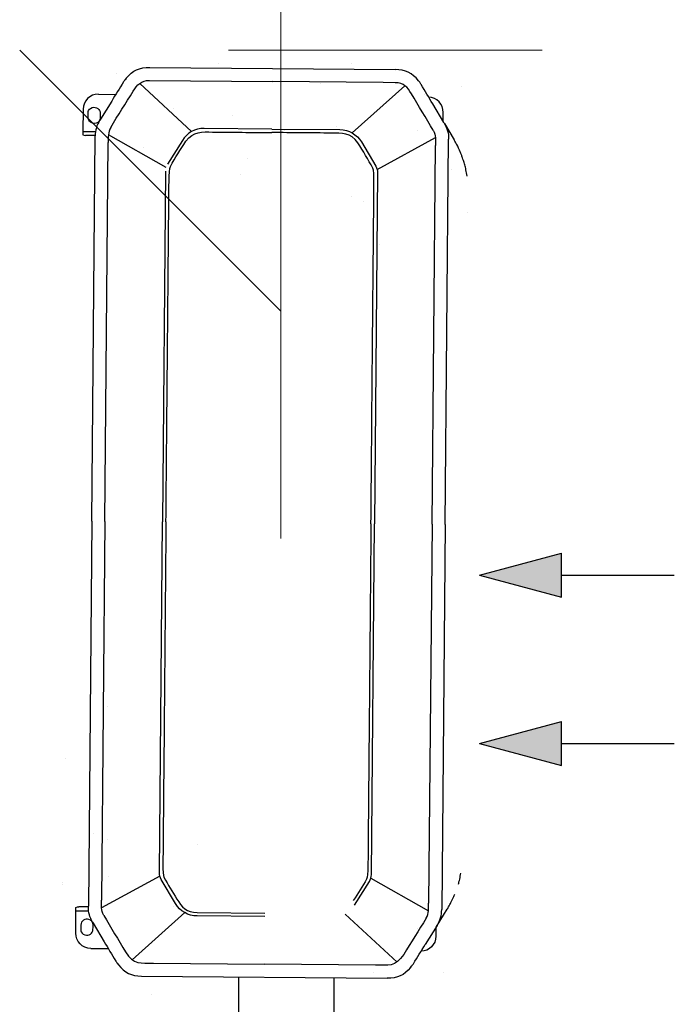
# Model space of a CAD drawing. Header units: millimetres. Extents: x -84458 to 77911, y -55868 to -29230.
# Tile 95 of 103: x 76119 to 76181, y -32630 to -32536. Entities that reach past the tile are written whole.
import ezdxf

# ---------------------------------------------------------------- set-up
doc = ezdxf.new("R2010")
doc.units = ezdxf.units.MM
doc.linetypes.add('SOLID', pattern=[0])
doc.linetypes.add('TRIPLE_DASHED', pattern=[144.638884, 52.916665, -21.166666, 14.111111, -21.166666, 14.111111, -21.166666])
doc.layers.add('1', color=7, linetype='SOLID')
doc.layers.add('CIENKA', color=7, linetype='Continuous', lineweight=20)
doc.layers.add('obwód gniazd', color=1, linetype='Continuous', lineweight=25)

msp = doc.modelspace()

# ---------------------------------------------------------------- linework, layer by layer
at = {"layer": '1', "lineweight": 15}
for p, q in [((76118.837, -32538.65), (76143.837, -32563.65)), ((76138.837, -32538.65), (76168.837, -32538.65))]:
    msp.add_line(p, q, dxfattribs=at)
at = {"layer": 'CIENKA'}
msp.add_line((76143.837, -32256.808), (76143.837, -32585.402), dxfattribs=at)
at = {"layer": 'obwód gniazd', "linetype": 'Continuous'}
for p, q in [((76137.828, -32539.981), (76137.828, -32539.981)), ((76150.556, -32539.981), (76150.556, -32539.981)), ((76128.109, -32540.868), (76128.109, -32540.868)), ((76131.283, -32540.306), (76154.792, -32540.516)), ((76155.017, -32540.538), (76155.017, -32540.538)), ((76129.042, -32541.335), (76128.922, -32541.486)), ((76135.295, -32546.451), (76130.339, -32541.842)), ((76131.271, -32541.562), (76143.026, -32541.666)), ((76153.643, -32541.761), (76143.026, -32541.666)), ((76147.623, -32541.853), (76147.623, -32541.853)), ((76154.781, -32541.771), (76153.643, -32541.761)), ((76157.131, -32541.737), (76157.014, -32541.584)), ((76126.369, -32542.873), (76128.042, -32542.888)), ((76150.671, -32546.587), (76155.708, -32542.068)), ((76157.585, -32542.91), (76157.585, -32542.91)), ((76161.162, -32542.103), (76161.162, -32542.103)), ((76159.427, -32545.572), (76158.375, -32543.806)), ((76124.906, -32544.309), (76124.887, -32546.436)), ((76133.585, -32544.224), (76133.585, -32544.224)), ((76159.372, -32545.479), (76159.38, -32544.616)), ((76139.166, -32544.932), (76139.166, -32544.932)), ((76159.427, -32545.572), (76159.433, -32545.579)), ((76159.433, -32545.579), (76159.481, -32545.662)), ((76159.488, -32545.673), (76159.486, -32545.67)), ((76159.499, -32545.691), (76160.415, -32547.227)), ((76124.887, -32546.436), (76124.884, -32546.77)), ((76124.887, -32546.436), (76126.102, -32546.446)), ((76132.852, -32549.887), (76127.329, -32546.753)), ((76142.985, -32546.209), (76136.481, -32546.152)), ((76142.985, -32546.209), (76149.489, -32546.267)), ((76144.192, -32546.345), (76144.192, -32546.345)), ((76149.128, -32545.988), (76149.128, -32545.988)), ((76156.92, -32546.345), (76156.92, -32546.345)), ((76126.067, -32546.832), (76125.15, -32546.824)), ((76125.739, -32583.747), (76126.067, -32546.89)), ((76126.995, -32583.758), (76127.318, -32547.494)), ((76134.407, -32547.294), (76132.991, -32549.575)), ((76151.544, -32547.446), (76152.919, -32549.752)), ((76153.053, -32550.067), (76158.63, -32547.031)), ((76159.562, -32584.048), (76159.89, -32547.191)), ((76160.415, -32547.229), (76160.415, -32547.227)), ((76130.709, -32548.01), (76130.709, -32548.01)), ((76158.306, -32584.037), (76158.629, -32547.772)), ((76140.671, -32549.066), (76140.671, -32549.066)), ((76132.802, -32550.227), (76132.503, -32583.807)), ((76153.096, -32550.408), (76152.797, -32583.988)), ((76160.185, -32550.052), (76160.185, -32550.052)), ((76127.221, -32550.588), (76127.221, -32550.588)), ((76139.949, -32550.588), (76139.949, -32550.588)), ((76150.556, -32552.709), (76150.556, -32552.709)), ((76151.727, -32553.13), (76151.727, -32553.13)), ((76161.69, -32554.186), (76161.69, -32554.186)), ((76153.232, -32557.264), (76153.232, -32557.264)), ((76125.739, -32583.747), (76125.411, -32620.605)), ((76126.995, -32583.758), (76126.672, -32620.023)), ((76132.204, -32617.389), (76132.503, -32583.807)), ((76152.498, -32617.569), (76152.797, -32583.988)), ((76158.306, -32584.037), (76157.983, -32620.302)), ((76159.562, -32584.048), (76159.234, -32620.906)), ((76127.221, -32601.499), (76127.221, -32601.499)), ((76123.259, -32606.484), (76123.259, -32606.484)), ((76125.858, -32613.626), (76125.858, -32613.626)), ((76127.221, -32614.227), (76127.221, -32614.227)), ((76135.82, -32614.682), (76135.82, -32614.682)), ((76122.925, -32618.349), (76122.925, -32618.347)), ((76122.925, -32618.347), (76122.925, -32618.349)), ((76132.248, -32617.728), (76126.671, -32620.765)), ((76127.363, -32617.761), (76127.363, -32617.761)), ((76133.757, -32620.35), (76132.382, -32618.044)), ((76150.894, -32620.502), (76152.309, -32618.221)), ((76152.449, -32617.908), (76157.971, -32621.044)), ((76122.979, -32618.47), (76122.979, -32618.47)), ((76125.417, -32619.942), (76125.417, -32619.941)), ((76125.417, -32619.941), (76125.417, -32619.942)), ((76125.458, -32620.04), (76125.458, -32620.04)), ((76128.971, -32619.503), (76128.971, -32619.503)), ((76124.204, -32623.165), (76124.223, -32621.039)), ((76124.223, -32621.039), (76124.226, -32620.704)), ((76124.223, -32621.039), (76125.438, -32621.05)), ((76125.41, -32620.663), (76124.493, -32620.655)), ((76134.629, -32621.207), (76129.592, -32625.727)), ((76133.585, -32620.591), (76133.585, -32620.591)), ((76135.813, -32621.192), (76142.318, -32621.25)), ((76158.695, -32622.593), (76159.759, -32620.879)), ((76125.819, -32622.134), (76125.873, -32622.225)), ((76133.928, -32621.812), (76133.928, -32621.812)), ((76142.315, -32621.587), (76135.81, -32621.529)), ((76150.006, -32621.344), (76154.962, -32625.953)), ((76125.873, -32622.225), (76126.926, -32623.99)), ((76156.92, -32622.713), (76156.92, -32622.713)), ((76158.798, -32622.428), (76157.659, -32624.264)), ((76158.686, -32622.609), (76158.678, -32623.472)), ((76158.714, -32622.563), (76158.695, -32622.593)), ((76158.748, -32622.508), (76158.742, -32622.517)), ((76158.803, -32622.42), (76158.805, -32622.416)), ((76125.641, -32624.627), (76127.314, -32624.642)), ((76128.169, -32626.059), (76128.286, -32626.212)), ((76131.658, -32626.033), (76142.274, -32626.128)), ((76152.891, -32626.222), (76142.274, -32626.128)), ((76156.258, -32626.461), (76156.378, -32626.31)), ((76130.509, -32627.28), (76154.018, -32627.49)), ((76152.677, -32626.955), (76152.677, -32626.955)), ((76159.438, -32626.944), (76159.438, -32626.944)), ((76131.467, -32629.037), (76131.467, -32629.037))]:
    msp.add_line(p, q, dxfattribs=at)
at = {"layer": 'obwód gniazd'}
for p, q in [((76162.858, -32588.903), (76170.695, -32586.803)), ((76170.695, -32591.003), (76170.695, -32586.803)), ((76162.858, -32588.903), (76170.695, -32591.003)), ((76170.695, -32588.903), (76181.5, -32588.903)), ((76162.858, -32605.023), (76170.695, -32602.923)), ((76170.695, -32607.123), (76170.695, -32602.923)), ((76162.858, -32605.023), (76170.695, -32607.123)), ((76170.695, -32605.023), (76181.5, -32605.023))]:
    msp.add_line(p, q, dxfattribs=at)
at = {"layer": 'obwód gniazd', "linetype": 'TRIPLE_DASHED', "ltscale": 0.5}
msp.add_line((76139.791, -32627.464), (76139.791, -32642.443), dxfattribs=at)
at = {"layer": 'obwód gniazd', "ltscale": 2}
msp.add_line((76148.892, -32627.464), (76148.892, -32649.48), dxfattribs=at)
at = {"layer": 'obwód gniazd', "linetype": 'Continuous'}
for points in [[(76129.042, -32541.335), (76129.668, -32540.594), (76130.312, -32540.298), (76131.283, -32540.306)], [(76157.014, -32541.584), (76156.401, -32540.832), (76155.762, -32540.524), (76154.792, -32540.516)], [(76128.776, -32541.699), (76128.399, -32542.31), (76128.022, -32542.919), (76127.644, -32543.529)], [(76128.922, -32541.486), (76128.87, -32541.555), (76128.822, -32541.626), (76128.776, -32541.699)], [(76129.706, -32542.589), (76130.093, -32541.965), (76130.454, -32541.555), (76131.271, -32541.562)], [(76156.328, -32542.826), (76155.952, -32542.195), (76155.598, -32541.778), (76154.781, -32541.771)], [(76157.273, -32541.953), (76157.228, -32541.879), (76157.182, -32541.807), (76157.131, -32541.737)], [(76158.373, -32543.802), (76158.005, -32543.186), (76157.639, -32542.57), (76157.273, -32541.953)], [(76126.369, -32542.873), (76125.568, -32542.866), (76124.913, -32543.508), (76124.906, -32544.309)], [(76127.557, -32546.052), (76128.256, -32544.887), (76128.989, -32543.743), (76129.706, -32542.589)], [(76158.415, -32546.327), (76157.736, -32545.149), (76157.024, -32543.993), (76156.328, -32542.826)], [(76127.642, -32543.533), (76127.642, -32543.533), (76126.558, -32545.279), (76126.558, -32545.279)], [(76159.38, -32544.616), (76159.387, -32543.832), (76158.77, -32543.185), (76157.987, -32543.154)], [(76125.382, -32545.087), (76125.386, -32544.698), (76125.283, -32544.323), (76125.781, -32544.155)], [(76126.147, -32545.642), (76125.769, -32545.769), (76125.379, -32545.485), (76125.382, -32545.087)], [(76126.503, -32545.368), (76126.208, -32545.844), (76126.072, -32546.311), (76126.067, -32546.871)], [(76126.558, -32545.279), (76126.558, -32545.279), (76126.503, -32545.368), (76126.503, -32545.368)], [(76159.481, -32545.662), (76159.768, -32546.142), (76159.895, -32546.612), (76159.89, -32547.172)], [(76127.557, -32546.052), (76127.273, -32546.527), (76127.322, -32546.995), (76127.318, -32547.494)], [(76136.481, -32546.152), (76135.638, -32546.144), (76134.851, -32546.577), (76134.407, -32547.294)], [(76149.489, -32546.267), (76150.333, -32546.275), (76151.111, -32546.721), (76151.544, -32547.446)], [(76158.415, -32546.327), (76158.69, -32546.806), (76158.633, -32547.273), (76158.629, -32547.772)], [(76124.884, -32546.77), (76124.97, -32546.805), (76125.056, -32546.823), (76125.15, -32546.824)], [(76133.259, -32549.783), (76133.726, -32548.962), (76134.214, -32548.159), (76134.752, -32547.382)], [(76152.646, -32549.955), (76152.195, -32549.126), (76151.722, -32548.315), (76151.198, -32547.529)], [(76160.506, -32547.385), (76160.476, -32547.332), (76160.446, -32547.28), (76160.415, -32547.227)], [(76160.673, -32547.689), (76160.619, -32547.586), (76160.564, -32547.486), (76160.506, -32547.385)], [(76161.008, -32548.396), (76160.906, -32548.156), (76160.794, -32547.92), (76160.673, -32547.689)], [(76161.123, -32548.678), (76161.086, -32548.584), (76161.047, -32548.49), (76161.008, -32548.396)], [(76161.226, -32548.957), (76161.193, -32548.863), (76161.159, -32548.77), (76161.123, -32548.678)], [(76161.31, -32549.204), (76161.283, -32549.122), (76161.255, -32549.038), (76161.226, -32548.957)], [(76161.439, -32549.64), (76161.399, -32549.493), (76161.356, -32549.348), (76161.31, -32549.204)], [(76152.919, -32549.752), (76153.043, -32549.96), (76153.098, -32550.165), (76153.096, -32550.408)], [(76161.497, -32549.863), (76161.478, -32549.789), (76161.459, -32549.714), (76161.439, -32549.64)], [(76161.558, -32550.128), (76161.539, -32550.04), (76161.519, -32549.951), (76161.497, -32549.863)], [(76161.665, -32550.704), (76161.635, -32550.511), (76161.6, -32550.32), (76161.558, -32550.128)], [(76132.382, -32618.044), (76132.257, -32617.835), (76132.202, -32617.631), (76132.204, -32617.389)], [(76160.954, -32617.999), (76160.999, -32617.808), (76161.038, -32617.618), (76161.071, -32617.426)], [(76132.646, -32617.826), (76133.022, -32618.544), (76133.471, -32619.213), (76133.885, -32619.907)], [(76152.049, -32617.999), (76151.661, -32618.71), (76151.199, -32619.371), (76150.773, -32620.057)], [(76152.309, -32618.221), (76152.437, -32618.014), (76152.496, -32617.812), (76152.498, -32617.569)], [(76160.826, -32618.485), (76160.848, -32618.412), (76160.868, -32618.337), (76160.889, -32618.263)], [(76160.889, -32618.263), (76160.912, -32618.175), (76160.934, -32618.087), (76160.954, -32617.999)], [(76126.886, -32621.469), (76126.61, -32620.99), (76126.668, -32620.521), (76126.672, -32620.023)], [(76133.885, -32619.907), (76134.354, -32620.694), (76134.81, -32621.183), (76135.813, -32621.192)], [(76160.026, -32620.422), (76160.058, -32620.364), (76160.089, -32620.305), (76160.119, -32620.247)], [(76160.119, -32620.247), (76160.162, -32620.165), (76160.204, -32620.082), (76160.244, -32619.998)], [(76160.244, -32619.998), (76160.289, -32619.906), (76160.331, -32619.814), (76160.373, -32619.721)], [(76160.373, -32619.721), (76160.414, -32619.629), (76160.454, -32619.536), (76160.493, -32619.441)], [(76124.226, -32620.704), (76124.313, -32620.669), (76124.399, -32620.653), (76124.493, -32620.655)], [(76125.819, -32622.134), (76125.533, -32621.654), (76125.406, -32621.183), (76125.411, -32620.623)], [(76135.81, -32621.529), (76134.967, -32621.521), (76134.188, -32621.074), (76133.757, -32620.35)], [(76157.744, -32621.744), (76158.028, -32621.269), (76157.979, -32620.8), (76157.983, -32620.302)], [(76158.798, -32622.428), (76159.093, -32621.952), (76159.229, -32621.484), (76159.234, -32620.924)], [(76159.759, -32620.879), (76159.791, -32620.827), (76159.823, -32620.775), (76159.854, -32620.723)], [(76159.854, -32620.723), (76159.913, -32620.624), (76159.97, -32620.524), (76160.026, -32620.422)], [(76125.469, -32621.855), (76125.093, -32621.721), (76124.698, -32621.998), (76124.694, -32622.396)], [(76126.886, -32621.469), (76127.564, -32622.647), (76128.277, -32623.803), (76128.973, -32624.969)], [(76157.744, -32621.744), (76157.044, -32622.909), (76156.311, -32624.053), (76155.595, -32625.206)], [(76124.694, -32622.396), (76124.691, -32622.783), (76124.581, -32623.158), (76125.076, -32623.333)], [(76125.641, -32624.627), (76124.841, -32624.62), (76124.197, -32623.965), (76124.204, -32623.165)], [(76126.928, -32623.994), (76127.295, -32624.61), (76127.661, -32625.226), (76128.027, -32625.842)], [(76158.678, -32623.472), (76158.671, -32624.256), (76158.042, -32624.892), (76157.26, -32624.908)], [(76128.973, -32624.969), (76129.733, -32626.246), (76130.434, -32626.023), (76131.658, -32626.033)], [(76156.524, -32626.095), (76156.901, -32625.486), (76157.278, -32624.877), (76157.657, -32624.268)], [(76128.027, -32625.842), (76128.071, -32625.916), (76128.119, -32625.989), (76128.169, -32626.059)], [(76155.595, -32625.206), (76154.812, -32626.469), (76154.115, -32626.233), (76152.891, -32626.222)], [(76128.286, -32626.212), (76128.9, -32626.964), (76129.538, -32627.272), (76130.509, -32627.28)], [(76156.258, -32626.461), (76155.632, -32627.202), (76154.988, -32627.498), (76154.018, -32627.49)], [(76156.378, -32626.31), (76156.43, -32626.241), (76156.478, -32626.169), (76156.524, -32626.095)]]:
    msp.add_open_spline(points, degree=3, dxfattribs=at)
for points, knots in [([(76125.781, -32544.155), (76126.159, -32544.028), (76126.549, -32544.312), (76126.545, -32544.71), (76126.542, -32545.097), (76126.645, -32545.474), (76126.147, -32545.642)], [1, 1, 1, 1, 2, 2, 2, 3, 3, 3, 3]), ([(76134.752, -32547.382), (76135.444, -32546.383), (76136.305, -32546.487), (76137.309, -32546.496), (76139.2, -32546.513), (76141.091, -32546.53), (76142.982, -32546.546)], [5, 5, 5, 5, 6, 6, 6, 7, 7, 7, 7]), ([(76151.198, -32547.529), (76150.523, -32546.517), (76149.66, -32546.606), (76148.656, -32546.597), (76146.765, -32546.58), (76144.874, -32546.563), (76142.982, -32546.546)], [5, 5, 5, 5, 6, 6, 6, 7, 7, 7, 7]), ([(76132.84, -32583.81), (76132.908, -32576.244), (76132.975, -32568.676), (76133.042, -32561.111), (76133.059, -32559.22), (76133.076, -32557.328), (76133.093, -32555.438), (76133.101, -32554.492), (76133.11, -32553.547), (76133.118, -32552.601), (76133.12, -32552.331), (76133.1, -32550.063), (76133.259, -32549.783)], [0, 0, 0, 0, 1, 1, 1, 2, 2, 2, 3, 3, 3, 4, 4, 4, 4]), ([(76152.46, -32583.985), (76152.528, -32576.419), (76152.595, -32568.851), (76152.662, -32561.285), (76152.679, -32559.395), (76152.696, -32557.503), (76152.713, -32555.612), (76152.721, -32554.666), (76152.73, -32553.722), (76152.738, -32552.776), (76152.74, -32552.506), (76152.801, -32550.239), (76152.646, -32549.955)], [0, 0, 0, 0, 1, 1, 1, 2, 2, 2, 3, 3, 3, 4, 4, 4, 4]), ([(76132.84, -32583.81), (76132.783, -32590.292), (76132.725, -32596.774), (76132.667, -32603.257), (76132.638, -32606.499), (76132.609, -32609.743), (76132.581, -32612.986), (76132.573, -32613.795), (76132.566, -32614.605), (76132.559, -32615.414), (76132.557, -32615.678), (76132.501, -32617.549), (76132.646, -32617.826)], [0, 0, 0, 0, 1, 1, 1, 2, 2, 2, 3, 3, 3, 4, 4, 4, 4]), ([(76152.46, -32583.985), (76152.403, -32590.467), (76152.345, -32596.948), (76152.287, -32603.431), (76152.258, -32606.674), (76152.229, -32609.917), (76152.201, -32613.161), (76152.193, -32613.97), (76152.186, -32614.78), (76152.179, -32615.589), (76152.177, -32615.852), (76152.199, -32617.725), (76152.049, -32617.999)], [0, 0, 0, 0, 1, 1, 1, 2, 2, 2, 3, 3, 3, 4, 4, 4, 4]), ([(76125.076, -32623.333), (76125.452, -32623.467), (76125.847, -32623.192), (76125.85, -32622.792), (76125.854, -32622.405), (76125.964, -32622.032), (76125.469, -32621.855)], [1, 1, 1, 1, 2, 2, 2, 3, 3, 3, 3])]:
    msp.add_open_spline(points, degree=3, knots=knots, dxfattribs=at)
at = {"layer": 'obwód gniazd'}
for points in [[(76162.858, -32588.903), (76170.695, -32591.003), (76170.695, -32586.803)], [(76162.858, -32605.023), (76170.695, -32607.123), (76170.695, -32602.923)]]:
    msp.add_solid(points, dxfattribs=at)

doc.saveas('drawing.dxf')
